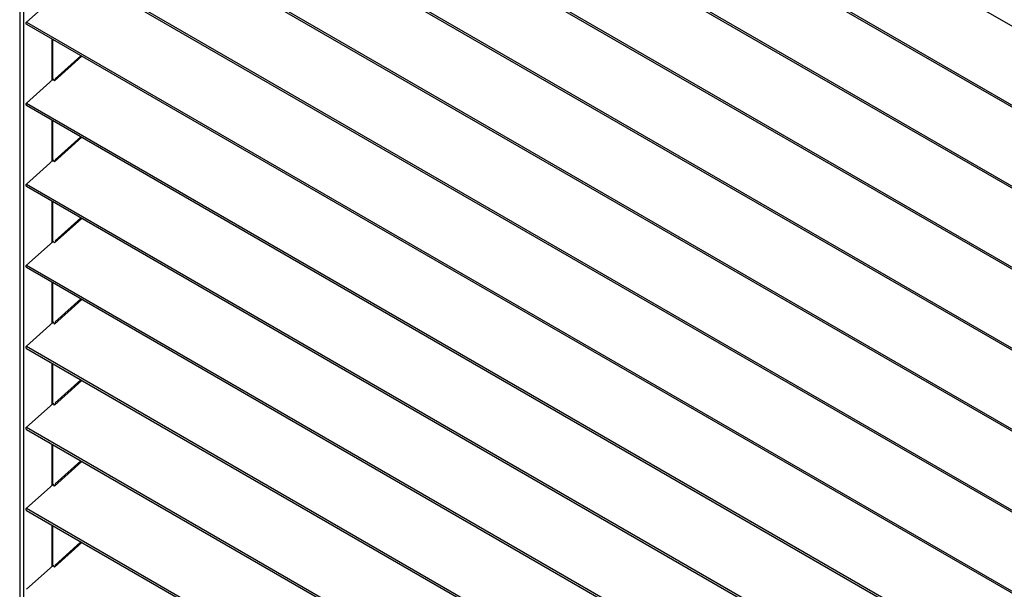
# Model space of a CAD drawing. Header units: millimetres. Extents: x 0 to 39025, y 0 to 11880.
# Tile 19 of 54: x 27138 to 27694, y 1898 to 2220. Entities that reach past the tile are written whole.
import ezdxf

# ---------------------------------------------------------------- set-up
doc = ezdxf.new("R2010")
doc.units = ezdxf.units.MM

msp = doc.modelspace()

# ---------------------------------------------------------------- linework, layer by layer
at = {"color": 7, "linetype": 'Continuous', "lineweight": 25, "ltscale": 20}
for p, q in [((27137.94, 2888.94), (27137.94, 1618.97)), ((27140.03, 2888.25), (27140.03, 1618.78)), ((27141.71, 2537.67), (28245.4, 1900.52)), ((27141.71, 2491.87), (28245.4, 1854.72)), ((27141.79, 2493.04), (28245.48, 1855.89)), ((27141.71, 2446.07), (28245.4, 1808.92)), ((27141.79, 2447.24), (28245.48, 1810.09)), ((27141.71, 2400.27), (28245.4, 1763.12)), ((27141.79, 2401.44), (28245.48, 1764.29)), ((27141.71, 2354.47), (28245.4, 1717.32)), ((27141.79, 2355.64), (28245.48, 1718.49)), ((27141.79, 2309.84), (28245.48, 1672.69)), ((27141.71, 2308.67), (28245.4, 1671.52)), ((27141.71, 2262.87), (28245.4, 1625.72)), ((27141.79, 2264.04), (28245.48, 1626.89)), ((27141.79, 2218.24), (27156.79, 2231.76)), ((27141.71, 2217.07), (28245.4, 1579.92)), ((27141.79, 2218.24), (28245.48, 1581.09)), ((27156.25, 2185.48), (27156.25, 2208.68)), ((27156.7, 2185.89), (27156.7, 2208.41)), ((27157.62, 2185.02), (27173.08, 2198.96)), ((27172.49, 2199.3), (27157.94, 2186.18)), ((27141.79, 2172.44), (27156.79, 2185.96)), ((27156.79, 2185.96), (27157.62, 2185.02)), ((27157.11, 2185.62), (27156.79, 2185.96)), ((27157.63, 2185.03), (27157.11, 2185.62)), ((27141.71, 2171.27), (28245.4, 1534.12)), ((27141.79, 2172.44), (28245.48, 1535.29)), ((27156.25, 2139.68), (27156.25, 2162.88)), ((27156.7, 2140.09), (27156.7, 2162.61)), ((27157.62, 2139.22), (27173.08, 2153.16)), ((27172.49, 2153.5), (27157.94, 2140.38)), ((27141.79, 2126.64), (27156.79, 2140.16)), ((27156.79, 2140.16), (27157.62, 2139.22)), ((27157.11, 2139.82), (27156.79, 2140.16)), ((27157.63, 2139.23), (27157.11, 2139.82)), ((27141.79, 2126.64), (28245.48, 1489.5)), ((27141.71, 2125.47), (28245.4, 1488.32)), ((27156.25, 2093.88), (27156.25, 2117.08)), ((27156.7, 2094.29), (27156.7, 2116.81)), ((27157.62, 2093.42), (27173.08, 2107.36)), ((27172.49, 2107.7), (27157.94, 2094.58)), ((27141.79, 2080.84), (27156.79, 2094.36)), ((27156.79, 2094.36), (27157.62, 2093.42)), ((27157.11, 2094.02), (27156.79, 2094.36)), ((27157.63, 2093.43), (27157.11, 2094.02)), ((27141.71, 2079.67), (28245.4, 1442.52)), ((27141.79, 2080.84), (28245.48, 1443.7)), ((27156.25, 2048.08), (27156.25, 2071.28)), ((27156.7, 2048.49), (27156.7, 2071.01)), ((27157.62, 2047.62), (27173.08, 2061.56)), ((27172.49, 2061.9), (27157.94, 2048.78)), ((27141.79, 2035.04), (27156.79, 2048.57)), ((27156.79, 2048.57), (27157.62, 2047.62)), ((27157.11, 2048.22), (27156.79, 2048.57)), ((27157.63, 2047.63), (27157.11, 2048.22)), ((27141.71, 2033.87), (28245.4, 1396.72)), ((27141.79, 2035.04), (28245.48, 1397.9)), ((27156.25, 2002.28), (27156.25, 2025.48)), ((27156.7, 2002.69), (27156.7, 2025.21)), ((27157.62, 2001.82), (27173.08, 2015.76)), ((27172.49, 2016.1), (27157.94, 2002.98)), ((27141.79, 1989.24), (27156.79, 2002.77)), ((27156.79, 2002.77), (27157.62, 2001.82)), ((27157.11, 2002.42), (27156.79, 2002.77)), ((27157.63, 2001.83), (27157.11, 2002.42)), ((27141.71, 1988.07), (28245.4, 1350.93)), ((27141.79, 1989.24), (28245.48, 1352.1)), ((27156.25, 1956.48), (27156.25, 1979.68)), ((27156.7, 1956.89), (27156.7, 1979.42)), ((27172.49, 1970.3), (27157.94, 1957.18)), ((27157.62, 1956.02), (27173.08, 1969.96)), ((27141.79, 1943.44), (27156.79, 1956.97)), ((27156.79, 1956.97), (27157.62, 1956.02)), ((27157.11, 1956.62), (27156.79, 1956.97)), ((27157.63, 1956.03), (27157.11, 1956.62)), ((27141.79, 1943.44), (28245.48, 1306.3)), ((27141.71, 1942.27), (28245.4, 1305.13)), ((27156.25, 1910.68), (27156.25, 1933.88)), ((27156.7, 1911.09), (27156.7, 1933.62)), ((27157.62, 1910.22), (27173.08, 1924.16)), ((27172.49, 1924.5), (27157.94, 1911.38)), ((27141.79, 1897.64), (27156.79, 1911.17)), ((27156.79, 1911.17), (27157.62, 1910.22)), ((27157.11, 1910.82), (27156.79, 1911.17)), ((27157.63, 1910.23), (27157.11, 1910.82))]:
    msp.add_line(p, q, dxfattribs=at)
at = {"color": 7, "linetype": 'Continuous', "lineweight": 25, "ltscale": 20, "flags": 128}
for points in [[(27141.71, 2217.07), (27141.64, 2217.13), (27141.56, 2217.25), (27141.52, 2217.42), (27141.53, 2217.62), (27141.58, 2217.83), (27141.67, 2218.04), (27141.79, 2218.24)], [(27141.71, 2171.27), (27141.64, 2171.33), (27141.56, 2171.45), (27141.52, 2171.62), (27141.53, 2171.82), (27141.58, 2172.03), (27141.67, 2172.24), (27141.79, 2172.44)], [(27141.71, 2125.47), (27141.64, 2125.53), (27141.56, 2125.65), (27141.52, 2125.82), (27141.53, 2126.02), (27141.58, 2126.23), (27141.67, 2126.44), (27141.79, 2126.64)], [(27141.71, 2079.67), (27141.64, 2079.73), (27141.56, 2079.85), (27141.52, 2080.02), (27141.53, 2080.22), (27141.58, 2080.43), (27141.67, 2080.64), (27141.79, 2080.84)], [(27141.71, 2033.87), (27141.64, 2033.93), (27141.56, 2034.05), (27141.52, 2034.22), (27141.53, 2034.42), (27141.58, 2034.63), (27141.67, 2034.84), (27141.79, 2035.04)], [(27141.71, 1988.07), (27141.64, 1988.13), (27141.56, 1988.25), (27141.52, 1988.42), (27141.53, 1988.62), (27141.58, 1988.83), (27141.67, 1989.04), (27141.79, 1989.24)], [(27141.71, 1942.27), (27141.64, 1942.33), (27141.56, 1942.45), (27141.52, 1942.62), (27141.53, 1942.82), (27141.58, 1943.03), (27141.67, 1943.24), (27141.79, 1943.44)]]:
    msp.add_lwpolyline(points, dxfattribs=at)
at = {"color": 7, "linetype": 'Continuous', "lineweight": 25, "ltscale": 400}
for centre in [(27164.23, 2191.15), (27164.23, 2145.35), (27164.23, 2099.55), (27164.23, 2053.75), (27164.23, 2007.95), (27164.23, 1962.15), (27164.23, 1916.35)]:
    msp.add_arc(centre, 8.01, 218.3161, 222.961, dxfattribs=at)

doc.saveas('drawing.dxf')
